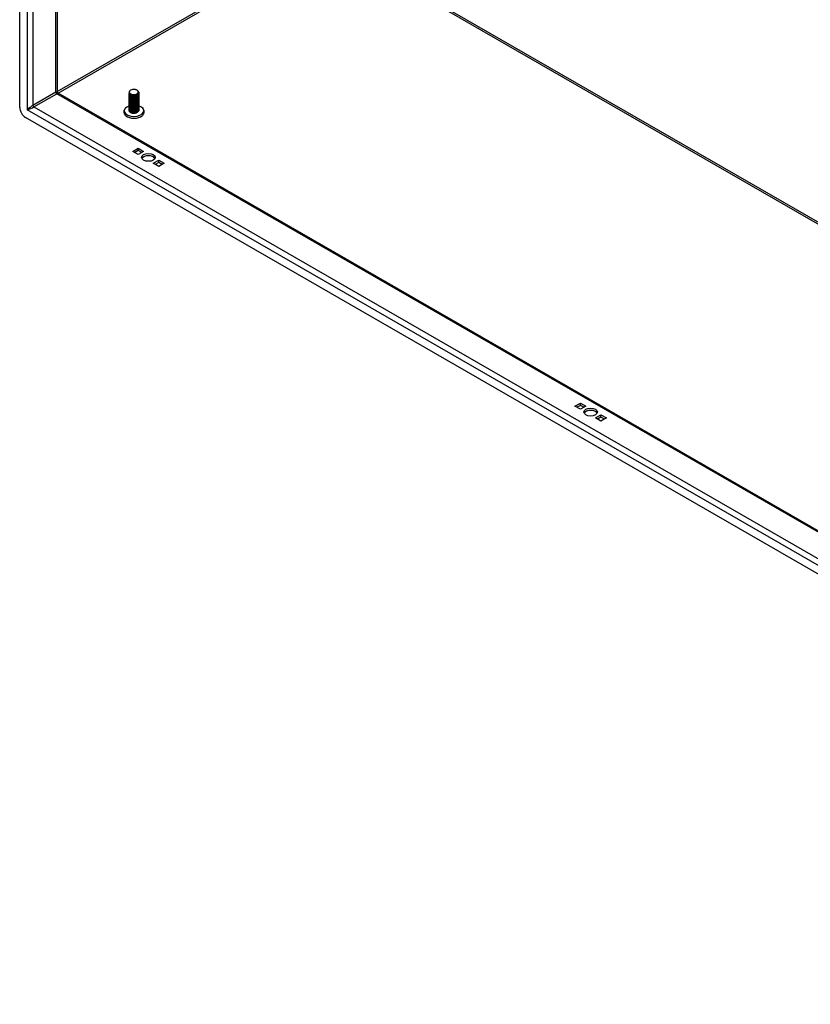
# Model space of a CAD drawing. Header units: inches. Extents: x 20 to 548, y 60 to 254.
# Tile 72 of 121: x 464 to 483, y 203 to 227. Entities that reach past the tile are written whole.
import ezdxf

# ---------------------------------------------------------------- set-up
doc = ezdxf.new("R2010")
doc.units = ezdxf.units.IN
doc.header["$MEASUREMENT"] = 0
doc.layers.add('Visible Edges(ANSI)', color=7, linetype='Continuous', lineweight=25)
doc.layers.add('Visible Tangent Edges(ANSI)', color=7, linetype='Continuous', lineweight=25)

msp = doc.modelspace()

# ---------------------------------------------------------------- linework, layer by layer
at = {"layer": 'Visible Edges(ANSI)'}
for p, q in [((464.057, 224.92), (464.057, 248.287)), ((464.963, 247.684), (464.963, 225.299)), ((464.978, 225.272), (501.308, 204.352)), ((466.702, 225.259), (466.702, 225.262)), ((466.702, 225.227), (466.702, 225.23)), ((466.702, 225.195), (466.702, 225.198)), ((466.702, 225.162), (466.702, 225.166)), ((466.702, 225.13), (466.702, 225.133)), ((466.744, 225.211), (466.731, 225.218)), ((466.744, 225.179), (466.731, 225.186)), ((466.744, 225.147), (466.731, 225.154)), ((466.744, 225.114), (466.731, 225.122)), ((466.744, 225.243), (466.737, 225.247)), ((466.884, 225.246), (466.884, 225.246)), ((466.896, 225.221), (466.884, 225.214)), ((466.896, 225.189), (466.884, 225.182)), ((466.896, 225.157), (466.884, 225.15)), ((466.896, 225.125), (466.884, 225.117)), ((466.891, 225.335), (466.896, 225.332)), ((466.934, 225.275), (466.934, 225.278)), ((466.934, 225.243), (466.934, 225.246)), ((466.934, 225.211), (466.934, 225.214)), ((466.934, 225.179), (466.934, 225.182)), ((466.934, 225.146), (466.934, 225.15)), ((466.934, 225.114), (466.934, 225.117)), ((466.702, 225.098), (466.702, 225.101)), ((466.702, 225.066), (466.702, 225.069)), ((466.702, 225.034), (466.702, 225.037)), ((466.702, 225.001), (466.702, 225.005)), ((466.702, 224.969), (466.702, 224.973)), ((466.702, 224.937), (466.702, 224.94)), ((466.702, 224.905), (466.702, 224.908)), ((466.744, 225.082), (466.731, 225.09)), ((466.744, 225.05), (466.731, 225.057)), ((466.744, 225.018), (466.731, 225.025)), ((466.744, 224.986), (466.731, 224.993)), ((466.744, 224.953), (466.731, 224.961)), ((466.744, 224.921), (466.731, 224.929)), ((466.744, 224.889), (466.731, 224.896)), ((466.896, 225.093), (466.884, 225.085)), ((466.896, 225.06), (466.884, 225.053)), ((466.896, 225.028), (466.884, 225.021)), ((466.896, 224.996), (466.884, 224.989)), ((466.896, 224.964), (466.884, 224.956)), ((466.896, 224.932), (466.884, 224.924)), ((466.896, 224.899), (466.884, 224.892)), ((466.934, 225.082), (466.934, 225.085)), ((466.934, 225.05), (466.934, 225.053)), ((466.934, 225.018), (466.934, 225.021)), ((466.934, 224.985), (466.934, 224.989)), ((466.934, 224.953), (466.934, 224.956)), ((466.934, 224.921), (466.934, 224.924)), ((466.934, 224.889), (466.934, 224.892)), ((501.378, 203.267), (464.197, 224.679)), ((466.702, 224.873), (466.702, 224.876)), ((466.702, 224.841), (466.702, 224.844)), ((466.744, 224.857), (466.731, 224.864)), ((466.744, 224.825), (466.731, 224.832)), ((466.737, 224.797), (466.731, 224.8)), ((466.896, 224.867), (466.884, 224.86)), ((466.896, 224.835), (466.884, 224.828)), ((466.896, 224.803), (466.884, 224.796)), ((466.934, 224.857), (466.934, 224.86)), ((466.787, 223.857), (466.919, 223.933)), ((466.919, 223.933), (467.051, 223.857)), ((466.919, 223.877), (466.919, 223.933)), ((466.919, 223.781), (466.787, 223.857)), ((466.919, 223.877), (466.835, 223.829)), ((467.003, 223.829), (466.919, 223.877)), ((467.051, 223.857), (466.919, 223.781)), ((467.282, 223.572), (467.414, 223.648)), ((467.414, 223.496), (467.282, 223.572)), ((467.414, 223.592), (467.33, 223.544)), ((467.414, 223.648), (467.546, 223.572)), ((467.414, 223.592), (467.414, 223.648)), ((467.498, 223.544), (467.414, 223.592)), ((467.546, 223.572), (467.414, 223.496)), ((477.465, 217.708), (477.597, 217.784)), ((477.597, 217.784), (477.729, 217.708)), ((477.597, 217.728), (477.597, 217.784)), ((477.597, 217.632), (477.465, 217.708)), ((477.597, 217.728), (477.513, 217.68)), ((477.681, 217.68), (477.597, 217.728)), ((477.729, 217.708), (477.597, 217.632)), ((477.96, 217.423), (478.092, 217.499)), ((478.092, 217.346), (477.96, 217.423)), ((478.092, 217.443), (478.008, 217.395)), ((478.092, 217.499), (478.224, 217.423)), ((478.092, 217.443), (478.092, 217.499)), ((478.176, 217.395), (478.092, 217.443)), ((478.224, 217.423), (478.092, 217.346))]:
    msp.add_line(p, q, dxfattribs=at)
at = {"layer": 'Visible Edges(ANSI)', "flags": 128}
for points in [[(466.888, 225.249), (466.897, 225.254), (466.904, 225.26), (466.911, 225.266), (466.916, 225.273), (466.919, 225.279), (466.921, 225.287), (466.922, 225.294), (466.921, 225.301), (466.918, 225.308), (466.914, 225.315), (466.908, 225.322), (466.902, 225.328), (466.894, 225.334), (466.885, 225.339), (466.875, 225.343), (466.864, 225.347), (466.852, 225.35), (466.84, 225.352), (466.828, 225.353), (466.815, 225.354), (466.803, 225.354), (466.79, 225.353), (466.778, 225.351), (466.766, 225.348)], [(464.978, 225.272), (464.972, 225.277), (464.967, 225.284), (464.964, 225.292), (464.963, 225.299)], [(466.896, 225.332), (466.91, 225.322), (466.921, 225.312), (466.929, 225.3), (466.934, 225.287), (466.934, 225.274), (466.931, 225.262), (466.925, 225.249), (466.915, 225.238), (466.902, 225.228), (466.886, 225.219), (466.869, 225.212), (466.849, 225.207), (466.829, 225.204), (466.809, 225.203), (466.788, 225.204), (466.769, 225.207), (466.751, 225.213), (466.735, 225.219), (466.722, 225.228), (466.712, 225.237), (466.706, 225.247), (466.702, 225.258), (466.703, 225.269), (466.707, 225.28)], [(466.702, 225.259), (466.703, 225.251), (466.706, 225.243), (466.711, 225.235), (466.718, 225.228), (466.726, 225.222), (466.736, 225.216), (466.748, 225.211), (466.76, 225.206), (466.774, 225.203), (466.788, 225.201), (466.803, 225.2), (466.818, 225.2), (466.833, 225.201), (466.848, 225.204), (466.863, 225.207), (466.876, 225.212), (466.889, 225.217), (466.9, 225.224), (466.91, 225.231), (466.919, 225.239), (466.926, 225.247), (466.93, 225.256), (466.933, 225.266), (466.934, 225.275)], [(466.932, 225.261), (466.934, 225.25), (466.934, 225.239), (466.931, 225.229), (466.925, 225.218), (466.918, 225.209), (466.908, 225.2), (466.896, 225.192), (466.882, 225.185), (466.867, 225.179), (466.85, 225.175), (466.834, 225.172), (466.816, 225.171), (466.799, 225.171), (466.782, 225.173), (466.766, 225.176), (466.751, 225.18), (466.738, 225.186), (466.726, 225.192), (466.717, 225.2), (466.71, 225.208), (466.705, 225.217), (466.702, 225.226), (466.703, 225.235), (466.705, 225.244)], [(466.702, 225.227), (466.703, 225.219), (466.706, 225.211), (466.711, 225.203), (466.718, 225.196), (466.726, 225.189), (466.736, 225.184), (466.748, 225.178), (466.76, 225.174), (466.774, 225.171), (466.788, 225.169), (466.803, 225.168), (466.818, 225.168), (466.833, 225.169), (466.848, 225.172), (466.863, 225.175), (466.876, 225.18), (466.889, 225.185), (466.9, 225.192), (466.91, 225.199), (466.919, 225.207), (466.926, 225.215), (466.93, 225.224), (466.933, 225.233), (466.934, 225.243)], [(466.932, 225.228), (466.934, 225.218), (466.934, 225.207), (466.931, 225.196), (466.925, 225.186), (466.918, 225.177), (466.908, 225.168), (466.896, 225.16), (466.882, 225.153), (466.867, 225.147), (466.851, 225.143), (466.834, 225.14), (466.816, 225.139), (466.799, 225.139), (466.782, 225.141), (466.766, 225.144), (466.751, 225.148), (466.738, 225.154), (466.726, 225.16), (466.717, 225.168), (466.71, 225.176), (466.705, 225.185), (466.702, 225.194), (466.703, 225.203), (466.705, 225.212)], [(466.702, 225.195), (466.703, 225.187), (466.706, 225.179), (466.711, 225.171), (466.718, 225.164), (466.726, 225.157), (466.736, 225.151), (466.748, 225.146), (466.76, 225.142), (466.774, 225.139), (466.788, 225.137), (466.803, 225.136), (466.818, 225.136), (466.833, 225.137), (466.848, 225.139), (466.863, 225.143), (466.876, 225.147), (466.889, 225.153), (466.9, 225.159), (466.91, 225.167), (466.919, 225.175), (466.926, 225.183), (466.93, 225.192), (466.933, 225.201), (466.934, 225.211)], [(466.932, 225.196), (466.934, 225.186), (466.934, 225.175), (466.931, 225.164), (466.925, 225.154), (466.918, 225.144), (466.908, 225.135), (466.896, 225.128), (466.882, 225.121), (466.867, 225.115), (466.851, 225.111), (466.834, 225.108), (466.816, 225.107), (466.799, 225.107), (466.782, 225.108), (466.766, 225.111), (466.751, 225.116), (466.738, 225.121), (466.726, 225.128), (466.717, 225.136), (466.71, 225.144), (466.705, 225.153), (466.702, 225.162), (466.703, 225.171), (466.705, 225.18)], [(466.702, 225.162), (466.703, 225.154), (466.706, 225.146), (466.711, 225.139), (466.718, 225.132), (466.726, 225.125), (466.736, 225.119), (466.748, 225.114), (466.76, 225.11), (466.774, 225.107), (466.788, 225.105), (466.803, 225.103), (466.818, 225.104), (466.833, 225.105), (466.848, 225.107), (466.863, 225.111), (466.876, 225.115), (466.889, 225.121), (466.9, 225.127), (466.91, 225.134), (466.919, 225.142), (466.926, 225.151), (466.93, 225.16), (466.933, 225.169), (466.934, 225.179)], [(466.932, 225.164), (466.934, 225.153), (466.934, 225.143), (466.931, 225.132), (466.925, 225.122), (466.918, 225.112), (466.908, 225.103), (466.896, 225.095), (466.882, 225.088), (466.867, 225.083), (466.851, 225.079), (466.834, 225.076), (466.816, 225.075), (466.799, 225.075), (466.782, 225.076), (466.766, 225.079), (466.751, 225.084), (466.738, 225.089), (466.726, 225.096), (466.717, 225.103), (466.71, 225.112), (466.705, 225.121), (466.702, 225.13), (466.703, 225.139), (466.705, 225.148)], [(466.702, 225.13), (466.703, 225.122), (466.706, 225.114), (466.711, 225.107), (466.718, 225.099), (466.726, 225.093), (466.736, 225.087), (466.748, 225.082), (466.76, 225.078), (466.774, 225.074), (466.788, 225.072), (466.803, 225.071), (466.818, 225.071), (466.833, 225.073), (466.848, 225.075), (466.863, 225.079), (466.876, 225.083), (466.889, 225.089), (466.9, 225.095), (466.91, 225.102), (466.919, 225.11), (466.926, 225.119), (466.93, 225.128), (466.933, 225.137), (466.934, 225.146)], [(466.932, 225.132), (466.934, 225.121), (466.934, 225.11), (466.931, 225.1), (466.925, 225.09), (466.918, 225.08), (466.908, 225.071), (466.896, 225.063), (466.882, 225.056), (466.867, 225.051), (466.85, 225.046), (466.834, 225.044), (466.816, 225.042), (466.799, 225.042), (466.782, 225.044), (466.766, 225.047), (466.751, 225.051), (466.738, 225.057), (466.726, 225.064), (466.717, 225.071), (466.71, 225.08), (466.705, 225.088), (466.702, 225.097), (466.703, 225.107), (466.705, 225.116)], [(466.715, 225.319), (466.71, 225.312), (466.707, 225.305), (466.705, 225.298), (466.705, 225.291), (466.706, 225.283), (466.708, 225.276), (466.712, 225.269), (466.718, 225.263), (466.724, 225.256), (466.732, 225.251), (466.74, 225.245), (466.75, 225.241), (466.761, 225.237), (466.772, 225.234), (466.784, 225.231), (466.797, 225.23), (466.809, 225.229), (466.822, 225.229), (466.834, 225.231), (466.846, 225.233), (466.858, 225.235), (466.869, 225.239), (466.879, 225.244), (466.888, 225.249)], [(466.744, 225.243), (466.748, 225.241), (466.753, 225.239), (466.758, 225.237), (466.763, 225.235), (466.769, 225.233), (466.775, 225.232), (466.781, 225.23), (466.787, 225.229), (466.793, 225.229), (466.799, 225.228), (466.806, 225.228), (466.812, 225.228), (466.818, 225.228), (466.825, 225.229), (466.831, 225.229), (466.838, 225.23), (466.844, 225.231), (466.85, 225.233), (466.856, 225.235), (466.862, 225.236), (466.868, 225.239), (466.873, 225.241), (466.879, 225.243), (466.884, 225.246)], [(466.744, 225.211), (466.748, 225.209), (466.753, 225.206), (466.758, 225.204), (466.763, 225.202), (466.769, 225.201), (466.775, 225.199), (466.781, 225.198), (466.787, 225.197), (466.793, 225.197), (466.799, 225.196), (466.806, 225.196), (466.812, 225.196), (466.818, 225.196), (466.825, 225.196), (466.831, 225.197), (466.838, 225.198), (466.844, 225.199), (466.85, 225.201), (466.856, 225.202), (466.862, 225.204), (466.868, 225.206), (466.873, 225.209), (466.879, 225.211), (466.884, 225.214)], [(466.744, 225.179), (466.748, 225.176), (466.753, 225.174), (466.758, 225.172), (466.763, 225.17), (466.769, 225.169), (466.775, 225.167), (466.781, 225.166), (466.787, 225.165), (466.793, 225.164), (466.799, 225.164), (466.806, 225.164), (466.812, 225.164), (466.818, 225.164), (466.825, 225.164), (466.831, 225.165), (466.838, 225.166), (466.844, 225.167), (466.85, 225.168), (466.856, 225.17), (466.862, 225.172), (466.868, 225.174), (466.873, 225.177), (466.879, 225.179), (466.884, 225.182)], [(466.744, 225.147), (466.748, 225.144), (466.753, 225.142), (466.758, 225.14), (466.763, 225.138), (466.769, 225.136), (466.775, 225.135), (466.781, 225.134), (466.787, 225.133), (466.793, 225.132), (466.799, 225.132), (466.806, 225.131), (466.812, 225.131), (466.818, 225.132), (466.825, 225.132), (466.831, 225.133), (466.838, 225.134), (466.844, 225.135), (466.85, 225.136), (466.856, 225.138), (466.862, 225.14), (466.868, 225.142), (466.873, 225.144), (466.879, 225.147), (466.884, 225.15)], [(466.744, 225.114), (466.748, 225.112), (466.753, 225.11), (466.758, 225.108), (466.763, 225.106), (466.769, 225.104), (466.775, 225.103), (466.781, 225.102), (466.787, 225.101), (466.793, 225.1), (466.799, 225.099), (466.806, 225.099), (466.812, 225.099), (466.818, 225.099), (466.825, 225.1), (466.831, 225.101), (466.838, 225.101), (466.844, 225.103), (466.85, 225.104), (466.856, 225.106), (466.862, 225.108), (466.868, 225.11), (466.873, 225.112), (466.879, 225.115), (466.884, 225.117)], [(466.641, 224.927), (466.627, 224.918), (466.615, 224.907), (466.605, 224.896), (466.595, 224.884), (466.587, 224.871), (466.58, 224.858), (466.576, 224.843), (466.573, 224.828), (466.572, 224.813), (466.574, 224.798), (466.577, 224.783), (466.583, 224.769), (466.59, 224.755), (466.599, 224.743), (466.609, 224.731), (466.62, 224.72)], [(466.702, 225.098), (466.703, 225.09), (466.706, 225.082), (466.711, 225.074), (466.718, 225.067), (466.726, 225.061), (466.736, 225.055), (466.748, 225.05), (466.76, 225.045), (466.774, 225.042), (466.788, 225.04), (466.803, 225.039), (466.818, 225.039), (466.833, 225.04), (466.848, 225.043), (466.863, 225.046), (466.876, 225.051), (466.889, 225.056), (466.9, 225.063), (466.91, 225.07), (466.919, 225.078), (466.926, 225.087), (466.93, 225.095), (466.933, 225.105), (466.934, 225.114)], [(466.932, 225.1), (466.934, 225.089), (466.934, 225.078), (466.931, 225.068), (466.925, 225.057), (466.918, 225.048), (466.908, 225.039), (466.896, 225.031), (466.882, 225.024), (466.867, 225.019), (466.85, 225.014), (466.834, 225.011), (466.816, 225.01), (466.799, 225.01), (466.782, 225.012), (466.766, 225.015), (466.751, 225.019), (466.738, 225.025), (466.726, 225.032), (466.717, 225.039), (466.71, 225.047), (466.705, 225.056), (466.702, 225.065), (466.703, 225.074), (466.705, 225.084)], [(466.702, 225.066), (466.703, 225.058), (466.706, 225.05), (466.711, 225.042), (466.718, 225.035), (466.726, 225.028), (466.736, 225.023), (466.748, 225.017), (466.76, 225.013), (466.774, 225.01), (466.788, 225.008), (466.803, 225.007), (466.818, 225.007), (466.833, 225.008), (466.848, 225.011), (466.863, 225.014), (466.876, 225.019), (466.889, 225.024), (466.9, 225.031), (466.91, 225.038), (466.919, 225.046), (466.926, 225.054), (466.93, 225.063), (466.933, 225.073), (466.934, 225.082)], [(466.932, 225.067), (466.934, 225.057), (466.934, 225.046), (466.931, 225.035), (466.925, 225.025), (466.918, 225.016), (466.908, 225.007), (466.896, 224.999), (466.882, 224.992), (466.867, 224.986), (466.85, 224.982), (466.834, 224.979), (466.816, 224.978), (466.799, 224.978), (466.782, 224.98), (466.766, 224.983), (466.751, 224.987), (466.738, 224.993), (466.726, 224.999), (466.717, 225.007), (466.71, 225.015), (466.705, 225.024), (466.702, 225.033), (466.703, 225.042), (466.705, 225.051)], [(466.702, 225.034), (466.703, 225.026), (466.706, 225.018), (466.711, 225.01), (466.718, 225.003), (466.726, 224.996), (466.736, 224.99), (466.748, 224.985), (466.76, 224.981), (466.774, 224.978), (466.788, 224.976), (466.803, 224.975), (466.818, 224.975), (466.833, 224.976), (466.848, 224.978), (466.863, 224.982), (466.876, 224.986), (466.889, 224.992), (466.9, 224.998), (466.91, 225.006), (466.919, 225.014), (466.926, 225.022), (466.93, 225.031), (466.933, 225.04), (466.934, 225.05)], [(466.932, 225.035), (466.934, 225.025), (466.934, 225.014), (466.931, 225.003), (466.925, 224.993), (466.918, 224.983), (466.908, 224.975), (466.896, 224.967), (466.882, 224.96), (466.867, 224.954), (466.85, 224.95), (466.834, 224.947), (466.816, 224.946), (466.799, 224.946), (466.782, 224.948), (466.766, 224.951), (466.751, 224.955), (466.738, 224.961), (466.726, 224.967), (466.717, 224.975), (466.71, 224.983), (466.705, 224.992), (466.702, 225.001), (466.703, 225.01), (466.705, 225.019)], [(466.702, 225.001), (466.703, 224.993), (466.706, 224.985), (466.711, 224.978), (466.718, 224.971), (466.726, 224.964), (466.736, 224.958), (466.748, 224.953), (466.76, 224.949), (466.774, 224.946), (466.788, 224.944), (466.803, 224.943), (466.818, 224.943), (466.833, 224.944), (466.848, 224.946), (466.863, 224.95), (466.876, 224.954), (466.889, 224.96), (466.9, 224.966), (466.91, 224.974), (466.919, 224.981), (466.926, 224.99), (466.93, 224.999), (466.933, 225.008), (466.934, 225.018)], [(466.932, 225.003), (466.934, 224.992), (466.934, 224.982), (466.931, 224.971), (466.925, 224.961), (466.918, 224.951), (466.908, 224.942), (466.896, 224.934), (466.882, 224.928), (466.867, 224.922), (466.85, 224.918), (466.834, 224.915), (466.816, 224.914), (466.799, 224.914), (466.782, 224.915), (466.766, 224.918), (466.751, 224.923), (466.738, 224.928), (466.726, 224.935), (466.717, 224.943), (466.71, 224.951), (466.705, 224.96), (466.702, 224.969), (466.703, 224.978), (466.705, 224.987)], [(466.702, 224.969), (466.703, 224.961), (466.706, 224.953), (466.711, 224.946), (466.718, 224.939), (466.726, 224.932), (466.736, 224.926), (466.748, 224.921), (466.76, 224.917), (466.774, 224.914), (466.788, 224.911), (466.803, 224.91), (466.818, 224.91), (466.833, 224.912), (466.848, 224.914), (466.863, 224.918), (466.876, 224.922), (466.889, 224.928), (466.9, 224.934), (466.91, 224.941), (466.919, 224.949), (466.926, 224.958), (466.93, 224.967), (466.933, 224.976), (466.934, 224.985)], [(466.932, 224.971), (466.934, 224.96), (466.934, 224.95), (466.931, 224.939), (466.925, 224.929), (466.918, 224.919), (466.908, 224.91), (466.896, 224.902), (466.882, 224.895), (466.867, 224.89), (466.85, 224.886), (466.834, 224.883), (466.816, 224.881), (466.799, 224.882), (466.782, 224.883), (466.766, 224.886), (466.751, 224.891), (466.738, 224.896), (466.726, 224.903), (466.717, 224.91), (466.71, 224.919), (466.705, 224.927), (466.702, 224.937), (466.703, 224.946), (466.705, 224.955)], [(466.702, 224.937), (466.703, 224.929), (466.706, 224.921), (466.711, 224.914), (466.718, 224.906), (466.726, 224.9), (466.736, 224.894), (466.748, 224.889), (466.76, 224.885), (466.774, 224.881), (466.788, 224.879), (466.803, 224.878), (466.818, 224.878), (466.833, 224.88), (466.848, 224.882), (466.863, 224.885), (466.876, 224.89), (466.889, 224.895), (466.9, 224.902), (466.91, 224.909), (466.919, 224.917), (466.926, 224.926), (466.93, 224.935), (466.933, 224.944), (466.934, 224.953)], [(466.932, 224.939), (466.934, 224.928), (466.934, 224.917), (466.931, 224.907), (466.925, 224.896), (466.918, 224.887), (466.908, 224.878), (466.896, 224.87), (466.882, 224.863), (466.867, 224.858), (466.851, 224.853), (466.834, 224.851), (466.816, 224.849), (466.799, 224.849), (466.782, 224.851), (466.766, 224.854), (466.751, 224.858), (466.738, 224.864), (466.726, 224.871), (466.717, 224.878), (466.71, 224.886), (466.705, 224.895), (466.702, 224.904), (466.703, 224.914), (466.705, 224.923)], [(466.702, 224.905), (466.703, 224.897), (466.706, 224.889), (466.711, 224.881), (466.718, 224.874), (466.726, 224.868), (466.736, 224.862), (466.748, 224.857), (466.76, 224.852), (466.774, 224.849), (466.788, 224.847), (466.803, 224.846), (466.818, 224.846), (466.833, 224.847), (466.848, 224.85), (466.863, 224.853), (466.876, 224.858), (466.889, 224.863), (466.9, 224.87), (466.91, 224.877), (466.919, 224.885), (466.926, 224.893), (466.93, 224.902), (466.933, 224.912), (466.934, 224.921)], [(466.932, 224.907), (466.934, 224.896), (466.934, 224.885), (466.931, 224.875), (466.925, 224.864), (466.918, 224.855), (466.908, 224.846), (466.896, 224.838), (466.882, 224.831), (466.867, 224.825), (466.851, 224.821), (466.834, 224.818), (466.816, 224.817), (466.799, 224.817), (466.782, 224.819), (466.766, 224.822), (466.751, 224.826), (466.738, 224.832), (466.726, 224.838), (466.717, 224.846), (466.71, 224.854), (466.705, 224.863), (466.702, 224.872), (466.703, 224.881), (466.705, 224.89)], [(466.702, 224.873), (466.703, 224.865), (466.706, 224.857), (466.711, 224.849), (466.718, 224.842), (466.726, 224.835), (466.736, 224.829), (466.748, 224.824), (466.76, 224.82), (466.774, 224.817), (466.788, 224.815), (466.803, 224.814), (466.818, 224.814), (466.833, 224.815), (466.848, 224.818), (466.863, 224.821), (466.876, 224.826), (466.889, 224.831), (466.9, 224.838), (466.91, 224.845), (466.919, 224.853), (466.926, 224.861), (466.93, 224.87), (466.933, 224.879), (466.934, 224.889)], [(466.744, 225.082), (466.748, 225.08), (466.753, 225.078), (466.758, 225.076), (466.763, 225.074), (466.769, 225.072), (466.775, 225.071), (466.781, 225.069), (466.787, 225.069), (466.793, 225.068), (466.799, 225.067), (466.806, 225.067), (466.812, 225.067), (466.818, 225.067), (466.825, 225.068), (466.831, 225.068), (466.838, 225.069), (466.844, 225.07), (466.85, 225.072), (466.856, 225.074), (466.862, 225.076), (466.868, 225.078), (466.873, 225.08), (466.879, 225.083), (466.884, 225.085)], [(466.744, 225.05), (466.748, 225.048), (466.753, 225.045), (466.758, 225.043), (466.763, 225.042), (466.769, 225.04), (466.775, 225.038), (466.781, 225.037), (466.787, 225.036), (466.793, 225.036), (466.799, 225.035), (466.806, 225.035), (466.812, 225.035), (466.818, 225.035), (466.825, 225.035), (466.831, 225.036), (466.838, 225.037), (466.844, 225.038), (466.85, 225.04), (466.856, 225.041), (466.862, 225.043), (466.868, 225.045), (466.873, 225.048), (466.879, 225.05), (466.884, 225.053)], [(466.744, 225.018), (466.748, 225.015), (466.753, 225.013), (466.758, 225.011), (466.763, 225.009), (466.769, 225.008), (466.775, 225.006), (466.781, 225.005), (466.787, 225.004), (466.793, 225.003), (466.799, 225.003), (466.806, 225.003), (466.812, 225.003), (466.818, 225.003), (466.825, 225.003), (466.831, 225.004), (466.838, 225.005), (466.844, 225.006), (466.85, 225.008), (466.856, 225.009), (466.862, 225.011), (466.868, 225.013), (466.873, 225.016), (466.879, 225.018), (466.884, 225.021)], [(466.744, 224.986), (466.748, 224.983), (466.753, 224.981), (466.758, 224.979), (466.763, 224.977), (466.769, 224.976), (466.775, 224.974), (466.781, 224.973), (466.787, 224.972), (466.793, 224.971), (466.799, 224.971), (466.806, 224.97), (466.812, 224.97), (466.818, 224.971), (466.825, 224.971), (466.831, 224.972), (466.838, 224.973), (466.844, 224.974), (466.85, 224.975), (466.856, 224.977), (466.862, 224.979), (466.868, 224.981), (466.873, 224.983), (466.879, 224.986), (466.884, 224.989)], [(466.744, 224.953), (466.748, 224.951), (466.753, 224.949), (466.758, 224.947), (466.763, 224.945), (466.769, 224.943), (466.775, 224.942), (466.781, 224.941), (466.787, 224.94), (466.793, 224.939), (466.799, 224.939), (466.806, 224.938), (466.812, 224.938), (466.818, 224.938), (466.825, 224.939), (466.831, 224.94), (466.838, 224.941), (466.844, 224.942), (466.85, 224.943), (466.856, 224.945), (466.862, 224.947), (466.868, 224.949), (466.873, 224.951), (466.879, 224.954), (466.884, 224.956)], [(466.744, 224.921), (466.748, 224.919), (466.753, 224.917), (466.758, 224.915), (466.763, 224.913), (466.769, 224.911), (466.775, 224.91), (466.781, 224.909), (466.787, 224.908), (466.793, 224.907), (466.799, 224.906), (466.806, 224.906), (466.812, 224.906), (466.818, 224.906), (466.825, 224.907), (466.831, 224.907), (466.838, 224.908), (466.844, 224.91), (466.85, 224.911), (466.856, 224.913), (466.862, 224.915), (466.868, 224.917), (466.873, 224.919), (466.879, 224.922), (466.884, 224.924)], [(466.744, 224.889), (466.748, 224.887), (466.753, 224.884), (466.758, 224.882), (466.763, 224.881), (466.769, 224.879), (466.775, 224.878), (466.781, 224.876), (466.787, 224.875), (466.793, 224.875), (466.799, 224.874), (466.806, 224.874), (466.812, 224.874), (466.818, 224.874), (466.825, 224.874), (466.831, 224.875), (466.838, 224.876), (466.844, 224.877), (466.85, 224.879), (466.856, 224.881), (466.862, 224.882), (466.868, 224.885), (466.873, 224.887), (466.879, 224.889), (466.884, 224.892)], [(467.016, 224.72), (467.027, 224.731), (467.038, 224.743), (467.046, 224.755), (467.054, 224.769), (467.059, 224.783), (467.063, 224.798), (467.064, 224.813), (467.064, 224.828), (467.061, 224.843), (467.056, 224.858), (467.05, 224.871), (467.042, 224.884), (467.032, 224.896), (467.021, 224.907), (467.009, 224.918), (466.996, 224.927)], [(466.932, 224.874), (466.934, 224.864), (466.934, 224.853), (466.931, 224.842), (466.925, 224.832), (466.918, 224.822), (466.908, 224.814), (466.896, 224.806), (466.882, 224.799), (466.867, 224.793), (466.851, 224.789), (466.834, 224.786), (466.816, 224.785), (466.799, 224.785), (466.782, 224.787), (466.766, 224.79), (466.751, 224.794), (466.738, 224.8), (466.726, 224.806), (466.717, 224.814), (466.71, 224.822), (466.705, 224.831), (466.702, 224.84), (466.703, 224.849), (466.705, 224.858)], [(466.702, 224.841), (466.703, 224.832), (466.706, 224.825), (466.711, 224.817), (466.718, 224.81), (466.726, 224.803), (466.736, 224.797), (466.748, 224.792), (466.76, 224.788), (466.774, 224.785), (466.788, 224.783), (466.803, 224.782), (466.818, 224.782), (466.833, 224.783), (466.848, 224.785), (466.863, 224.789), (466.876, 224.793), (466.889, 224.799), (466.9, 224.805), (466.91, 224.813), (466.919, 224.821), (466.926, 224.829), (466.93, 224.838), (466.933, 224.847), (466.934, 224.857)], [(466.884, 224.796), (466.879, 224.793), (466.874, 224.79), (466.868, 224.788), (466.862, 224.786), (466.856, 224.784), (466.85, 224.783), (466.844, 224.781), (466.837, 224.78), (466.83, 224.779), (466.824, 224.779), (466.817, 224.779), (466.81, 224.779), (466.803, 224.779), (466.797, 224.779), (466.79, 224.78), (466.783, 224.781), (466.777, 224.782), (466.77, 224.784), (466.764, 224.785), (466.758, 224.787), (466.752, 224.789), (466.747, 224.792), (466.742, 224.794), (466.737, 224.797)], [(466.744, 224.857), (466.748, 224.855), (466.753, 224.852), (466.758, 224.85), (466.763, 224.848), (466.769, 224.847), (466.775, 224.845), (466.781, 224.844), (466.787, 224.843), (466.793, 224.842), (466.799, 224.842), (466.806, 224.842), (466.812, 224.842), (466.818, 224.842), (466.825, 224.842), (466.831, 224.843), (466.838, 224.844), (466.844, 224.845), (466.85, 224.847), (466.856, 224.848), (466.862, 224.85), (466.868, 224.852), (466.873, 224.855), (466.879, 224.857), (466.884, 224.86)], [(466.744, 224.825), (466.748, 224.822), (466.753, 224.82), (466.758, 224.818), (466.763, 224.816), (466.769, 224.815), (466.775, 224.813), (466.781, 224.812), (466.787, 224.811), (466.793, 224.81), (466.799, 224.81), (466.806, 224.809), (466.812, 224.809), (466.818, 224.81), (466.825, 224.81), (466.831, 224.811), (466.838, 224.812), (466.844, 224.813), (466.85, 224.814), (466.856, 224.816), (466.862, 224.818), (466.868, 224.82), (466.873, 224.822), (466.879, 224.825), (466.884, 224.828)], [(466.895, 224.802), (466.895, 224.802), (466.895, 224.802), (466.895, 224.802), (466.895, 224.802), (466.894, 224.802), (466.894, 224.802), (466.894, 224.801), (466.894, 224.801), (466.893, 224.801), (466.893, 224.801), (466.893, 224.801), (466.893, 224.801), (466.893, 224.801), (466.892, 224.8), (466.892, 224.8), (466.892, 224.8), (466.892, 224.8), (466.891, 224.8), (466.891, 224.8), (466.891, 224.8), (466.891, 224.8), (466.891, 224.799), (466.89, 224.799), (466.89, 224.799)]]:
    msp.add_lwpolyline(points, dxfattribs=at)
at = {"layer": 'Visible Edges(ANSI)'}
for centre, major_axis, ratio, start_param, end_param in [((466.818, 225.289), (0.116, 0), 0.575862, 2.039103, 2.673286), ((464.197, 224.839), (-0.098, 0.171), 0.578093, 0.787332, 2.358128), ((466.818, 224.838), (-0.236, 0), 0.575862, 5.216584, 10.479872), ((466.818, 224.796), (0.238, 0), 0.575862, 3.729223, 5.695555), ((467.167, 223.659), (0.165, 0), 0.575862, 0.296885, 2.844708), ((477.845, 217.51), (0.165, 0), 0.575862, 0.296885, 2.844708)]:
    msp.add_ellipse(centre, major_axis=major_axis, ratio=ratio, start_param=start_param, end_param=end_param, dxfattribs=at)
for centre in [(467.167, 223.714), (477.845, 217.565)]:
    msp.add_ellipse(centre, major_axis=(0.165, 0), ratio=0.575862, dxfattribs=at)
at = {"layer": 'Visible Tangent Edges(ANSI)'}
for p, q in [((464.238, 248.136), (464.238, 224.863)), ((464.378, 248.021), (464.378, 224.97)), ((464.934, 225.29), (464.934, 247.701)), ((464.963, 225.304), (471.393, 229.007)), ((464.987, 225.267), (471.414, 228.969)), ((471.414, 228.969), (501.308, 211.754)), ((471.436, 229.007), (501.308, 211.805)), ((464.934, 225.29), (464.378, 224.97)), ((464.4, 224.932), (464.956, 225.252)), ((501.308, 204.318), (464.956, 225.252)), ((464.4, 224.932), (501.308, 203.678)), ((501.337, 203.5), (464.238, 224.863))]:
    msp.add_line(p, q, dxfattribs=at)
for centre, major_axis, ratio, start_param, end_param in [((464.864, 225.224), (-0.0986, -0.0765), 0.115347, 3.052378, 3.837777), ((464.956, 225.277), (-0.0155, 0.0269), 0.578093, 0.787332, 2.358128), ((464.864, 225.224), (0.115, 0.047), 0.112147, 5.58637, 6.369835), ((464.308, 224.904), (-0.0986, -0.0765), 0.115347, 3.837777, 5.408573), ((464.308, 224.904), (0.115, 0.047), 0.112147, 4.015574, 5.58637), ((464.4, 224.957), (-0.0155, 0.0269), 0.578093, 0.787332, 2.358128)]:
    msp.add_ellipse(centre, major_axis=major_axis, ratio=ratio, start_param=start_param, end_param=end_param, dxfattribs=at)

doc.saveas('drawing.dxf')
